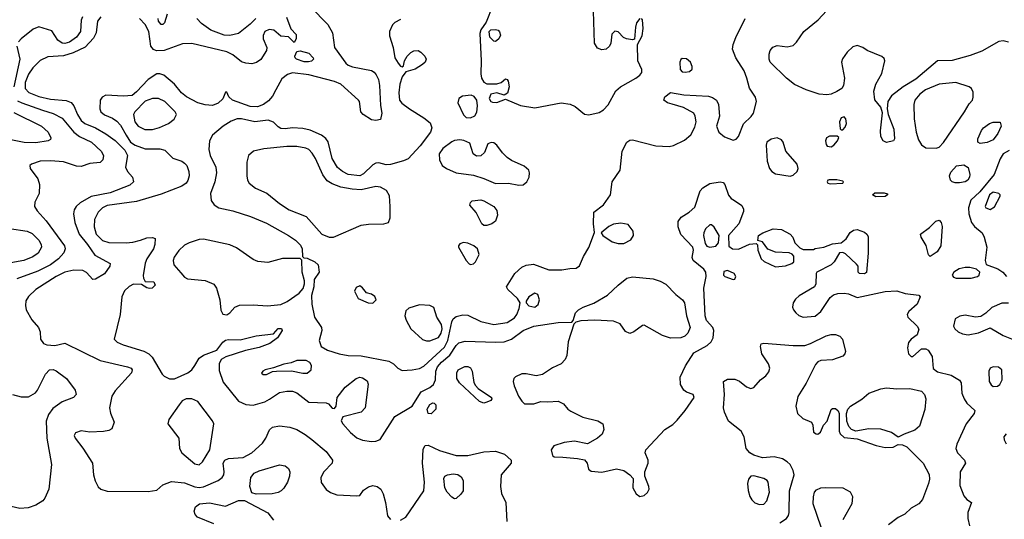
# Model space of a CAD drawing. Extents: x 1173029 to 1307123, y 522559 to 678521.
# Tile 55 of 256: x 1218905 to 1225652, y 533349 to 536776. Entities that reach past the tile are written whole.
import ezdxf

# ---------------------------------------------------------------- set-up
doc = ezdxf.new("R2010")
doc.units = 0

msp = doc.modelspace()

# ---------------------------------------------------------------- linework, layer by layer
at = {"layer": '0CON10XD'}
for points in [[(1220898.1, 536865), (1221017, 536743), (1221047.8, 536685), (1221062.5, 536585), (1221138.6, 536478.6), (1221154.6, 536464.6), (1221185, 536451.9), (1221315, 536426.7), (1221335, 536415.6), (1221348.5, 536398.5), (1221363.1, 536365), (1221370.8, 536325), (1221377, 536187), (1221385.5, 536134.5), (1221377.3, 536092.7), (1221345.5, 536084.5), (1221315, 536088.5), (1221257.5, 536125), (1221241.4, 536145), (1221234.2, 536214.2), (1221226, 536225), (1221105, 536334.3), (1221062.2, 536352.2), (1220885, 536398.1), (1220775, 536412.5), (1220739, 536401), (1220700.2, 536369.8), (1220660.9, 536295), (1220637.6, 536252.4), (1220609.7, 536220.3), (1220575.2, 536194.8), (1220535, 536178.9), (1220485, 536180.5), (1220363.4, 536223.4), (1220337.9, 536247.9), (1220325, 536280), (1220315, 536280), (1220297.2, 536232.8), (1220265, 536202.9), (1220225, 536188.5), (1220175, 536191.3), (1220125, 536205.4), (1220047.7, 536247.7), (1220013.6, 536275), (1219965, 536333.3), (1219892, 536395), (1219865.5, 536405.5), (1219845, 536404.3), (1219786, 536365), (1219705, 536280.3), (1219675, 536256.7), (1219615, 536251.5), (1219495, 536257.8), (1219469.2, 536245), (1219455.6, 536225), (1219453.1, 536165), (1219460, 536145), (1219485, 536124.6), (1219541.5, 536101.5), (1219571.3, 536081.3), (1219595, 536052.7), (1219635, 535983.2), (1219665, 535936.9), (1219695, 535914.8), (1219765, 535890.6), (1219865, 535890.9), (1219900.2, 535880.2), (1219955, 535825.7), (1220015.4, 535805.4), (1220035, 535792.9), (1220049.4, 535775), (1220064.4, 535735), (1220065.6, 535705), (1220057.2, 535672.8), (1220045, 535654.3), (1220015.4, 535634.6), (1219875, 535580), (1219705, 535530.3), (1219505, 535501.1), (1219471.5, 535485), (1219442.5, 535455), (1219416.7, 535405), (1219414.2, 535355), (1219429.4, 535305), (1219472.7, 535262.7), (1219515, 535248.4), (1219635, 535245.3), (1219680.4, 535249.6), (1219732.5, 535265), (1219775, 535279.4), (1219815, 535281.2), (1219832.5, 535275), (1219831.4, 535235), (1219822.5, 535205), (1219775.6, 535135), (1219765, 535106.7), (1219751.4, 535021.4), (1219752.5, 535002.5), (1219765, 534980), (1219825, 534977.5), (1219833.3, 534955), (1219812.5, 534935), (1219795, 534932), (1219776.4, 534936.4), (1219739.3, 534959.3), (1219685, 534961.9), (1219655, 534946.9), (1219623.9, 534916.1), (1219604.5, 534875), (1219593.3, 534755), (1219552, 534585), (1219572, 534565), (1219614, 534545), (1219755, 534503.4), (1219788.9, 534485), (1219812, 534462), (1219880.6, 534345), (1219895, 534330.6), (1219932, 534312), (1219965, 534311.8), (1220057, 534353), (1220085.2, 534374.8), (1220104.6, 534405), (1220135, 534455.7), (1220165, 534474.3), (1220255, 534508.8), (1220297.5, 534565), (1220315, 534578.5), (1220335, 534583.5), (1220415, 534579.4), (1220525, 534608.5), (1220645, 534622.5), (1220675, 534658.8), (1220697.7, 534657.7), (1220702.5, 534645), (1220672.5, 534595), (1220618.8, 534555), (1220545, 534526.9), (1220453.2, 534506.8), (1220316.8, 534463.2), (1220285.5, 534444.5), (1220270.5, 534415), (1220270.9, 534370.9), (1220299.9, 534289.9), (1220405, 534158.9), (1220455, 534137.3), (1220505, 534132.3), (1220585, 534155.3), (1220617.7, 534172.3), (1220685, 534218.4), (1220735, 534228.7), (1220775, 534228.4), (1220805, 534217.7), (1220885, 534153.5), (1221005, 534149.2), (1221020.8, 534140.8), (1221045, 534112.5), (1221061.7, 534108.3), (1221072.5, 534125), (1221081.2, 534185), (1221135, 534256), (1221210, 534315), (1221235, 534323.5), (1221255, 534319.5), (1221285, 534299.2), (1221292.7, 534277.3), (1221272.5, 534115), (1221245, 534084.6), (1221118.8, 534051.2), (1221108, 534025), (1221118, 534005), (1221171.4, 533945), (1221215, 533909.1), (1221255, 533891.8), (1221315, 533882.7), (1221345.5, 533884.5), (1221375, 533896), (1221475.8, 534054.2), (1221595, 534124.4), (1221655.8, 534224.2), (1221716.1, 534253.9), (1221740.6, 534275), (1221755.2, 534305), (1221757.6, 534365), (1221768.1, 534395), (1221795, 534426.1), (1221853.2, 534475), (1221895, 534540.6), (1221915, 534560.6), (1221958, 534572), (1222165, 534563.8), (1222225, 534567.1), (1222275, 534585.5), (1222355.8, 534645), (1222428, 534675), (1222595, 534698.5), (1222687.5, 534702.5), (1222697.5, 534712.5), (1222714.3, 534765.7), (1222733.3, 534785), (1222766.7, 534805), (1222839.1, 534830.9), (1222934, 534886), (1223005.2, 534954.8), (1223065, 535002.9), (1223105, 535012.1), (1223245, 534998.9), (1223295, 534982.7), (1223332.7, 534962.7), (1223401.8, 534891.8), (1223447.3, 534855), (1223460, 534835), (1223473.3, 534745), (1223499.1, 534665), (1223484.3, 534625.7), (1223463.8, 534606.2), (1223436.4, 534593.6), (1223365, 534591.6), (1223309.1, 534609.1), (1223185, 534680), (1223171.7, 534678.3), (1223114.4, 534635.6), (1223085, 534624.2), (1223057.4, 534637.4), (1223019.5, 534689.5), (1222975, 534708.1), (1222845.5, 534715.5), (1222749.2, 534710.8), (1222715, 534702.5), (1222702.5, 534687.5), (1222664.5, 534565.5), (1222655, 534472.5), (1222642.9, 534445), (1222615, 534415.7), (1222555, 534387.5), (1222486.7, 534343.3), (1222445, 534333.8), (1222375, 534348.2), (1222345, 534348.2), (1222303.1, 534326.9), (1222291.5, 534315), (1222285.4, 534295), (1222292.5, 534265), (1222324.1, 534194.1), (1222345, 534159.2), (1222365, 534142.5), (1222428.3, 534141.7), (1222475, 534158), (1222525, 534154.3), (1222595, 534158.8), (1222631.7, 534141.7), (1222662, 534105), (1222681.7, 534091.7), (1222765, 534050.8), (1222866.2, 534025), (1222902, 534005), (1222906.9, 533965), (1222896.9, 533933.1), (1222865, 533905.6), (1222795, 533866), (1222705.8, 533884.2), (1222635, 533876.2), (1222565, 533853.3), (1222546.2, 533825), (1222557, 533787), (1222568.3, 533778.3), (1222626.4, 533776.4)], [(1222145, 536868.6), (1222101.2, 536758.8), (1222065, 536707.5), (1222057.5, 536682.5), (1222067.1, 536495), (1222064.2, 536405), (1222070, 536375), (1222085, 536346.7), (1222105, 536336.7), (1222175, 536336.7), (1222203.6, 536346.4), (1222235, 536370), (1222246.4, 536366.4), (1222253.3, 536355), (1222260, 536315), (1222248.3, 536271.7), (1222225, 536257.5), (1222173.6, 536273.6), (1222133.9, 536266.1), (1222121.2, 536235), (1222133.8, 536215), (1222145, 536210.8), (1222175, 536208.1), (1222235, 536230), (1222337.6, 536187.6), (1222435, 536171.9), (1222615, 536205.7), (1222677.7, 536197.7), (1222711.7, 536181.7), (1222775, 536128.8), (1222805, 536124)], [(1219334.1, 536795), (1219326.8, 536773.2), (1219320.3, 536695), (1219295, 536657.3), (1219245, 536621), (1219215, 536612.8), (1219195, 536614.2), (1219165.4, 536635), (1219125, 536699.3), (1219035, 536728.2), (1218997.8, 536712.2), (1218915.4, 536644.6), (1218897.1, 536625)], [(1219459.7, 536795), (1219438.8, 536765), (1219429.7, 536685), (1219411.1, 536648.9), (1219352.5, 536587.5), (1219271.8, 536548.2), (1219205, 536527.5), (1219098.2, 536521.8), (1219045, 536496.1), (1218994, 536445), (1218965, 536403.3), (1218941.6, 536345), (1218941, 536305), (1218966.5, 536276.5), (1219035, 536248.9), (1219115, 536230.7), (1219222.1, 536222.1), (1219257.3, 536207.3), (1219275.8, 536185.8), (1219299.7, 536125), (1219325, 536083.8), (1219351.9, 536065), (1219425, 536034.2), (1219494.1, 535994.1), (1219557.9, 535947.9), (1219625, 535881.2), (1219642.5, 535845), (1219629.5, 535765), (1219644.4, 535735), (1219677.8, 535695), (1219684.4, 535665), (1219658.3, 535641.7), (1219525, 535589.5), (1219395, 535564.6), (1219320.1, 535519.9), (1219291.9, 535495), (1219277.4, 535472.6), (1219274.4, 535445), (1219281.5, 535385), (1219311.5, 535305), (1219369.7, 535235), (1219420.4, 535160.4), (1219523.8, 535105), (1219522, 535085), (1219485, 535033.8), (1219425, 534997.5), (1219405, 534994.3), (1219363.3, 535043.3), (1219336.5, 535056.5), (1219275, 535058.1), (1219215, 535044.7), (1219154.5, 535015), (1219015, 534926.5), (1218965, 534878.1), (1218947.7, 534847.7), (1218943.5, 534815), (1218950, 534785), (1218987.4, 534717.4), (1219034.2, 534664.2), (1219043.8, 534635), (1219046.7, 534585), (1219067.5, 534555), (1219090, 534545), (1219145, 534541.4), (1219215, 534557.5), (1219455, 534437.9), (1219644.5, 534394.5), (1219668, 534385), (1219675.7, 534375), (1219670, 534355), (1219558.3, 534231.7), (1219535.6, 534195), (1219520.6, 534115), (1219527.6, 534077.6), (1219552.5, 534015), (1219535, 533970), (1219515, 533958), (1219478.3, 533951.7), (1219385, 533948.1), (1219325, 533956.7), (1219287.7, 533942.3), (1219278.8, 533925), (1219284, 533905), (1219337.5, 533837.5), (1219404.2, 533735), (1219411.2, 533655), (1219422.7, 533612.7), (1219442.7, 533572.7), (1219460, 533555), (1219505, 533542.9), (1219785, 533540), (1219845, 533550), (1219885, 533586.7), (1219945, 533608.1), (1220035, 533599.6), (1220105, 533571.4), (1220135, 533566.8), (1220165, 533572.6), (1220264.8, 533615.2), (1220292.2, 533635), (1220303.5, 533655), (1220306.4, 533675), (1220298.2, 533735), (1220310.5, 533755), (1220335, 533766.1), (1220435, 533774), (1220495, 533805.5), (1220569.1, 533870.9), (1220591.1, 533905), (1220616.7, 533963.3), (1220638.1, 533981.9), (1220685, 533989.6), (1220755, 533980.6), (1220804.8, 533964.8), (1220860.6, 533930.6), (1220907.8, 533897.8), (1221004.2, 533815), (1221048, 533755), (1221046, 533735), (1220989.4, 533675), (1220968.6, 533635), (1220970.9, 533600.9), (1221004.6, 533554.6), (1221035, 533533.3), (1221078.3, 533518.3), (1221215, 533510), (1221235, 533513.3), (1221260.8, 533549.2), (1221295, 533572.5), (1221325, 533580.9), (1221355, 533575.3), (1221379.1, 533555), (1221395.5, 533525), (1221411.9, 533465), (1221425, 533373.8), (1221445, 533348.6)], [(1220572.7, 536645), (1220598, 536585), (1220596, 536565), (1220557, 536503), (1220526.8, 536483.2), (1220495.7, 536474.3), (1220455, 536476.9), (1220425, 536487.5), (1220364.4, 536535), (1220325, 536554.7), (1220085, 536611.9), (1220019.9, 536610.1), (1219894, 536565), (1219841.9, 536561.9), (1219821.1, 536571.1), (1219804, 536594), (1219788.9, 536695), (1219765, 536742.5), (1219726, 536785)], [(1219916.2, 536813.8), (1219896.7, 536755), (1219885, 536744.2), (1219875, 536744.2), (1219855.6, 536765), (1219854.6, 536785)], [(1220521.8, 536785), (1220485, 536745.3), (1220405, 536681.5), (1220345, 536668.8), (1220305, 536670.6), (1220213.7, 536703.7), (1220150.5, 536750.5), (1220117.8, 536785)], [(1220733.5, 536793.5), (1220763, 536713), (1220800, 536675), (1220800, 536645), (1220785, 536620), (1220747.5, 536657.5), (1220695, 536662.5), (1220646.7, 536705), (1220615, 536710), (1220585, 536694.3), (1220572.7, 536667.3), (1220572.7, 536645)], [(1221595, 534373.9), (1221645, 534384.5), (1221675, 534400.8), (1221815, 534530.4), (1221837.9, 534575), (1221865.2, 534704.8), (1221875, 534725.4), (1221895, 534741.1), (1221941.1, 534751.1), (1221975, 534750), (1222065.8, 534705.8), (1222155, 534684.7), (1222245, 534698.6), (1222295, 534731.8), (1222311.8, 534755), (1222328.1, 534795), (1222334.2, 534835), (1222317.1, 534865), (1222250, 534925), (1222240, 534945), (1222298.5, 535035), (1222345, 535078.5), (1222375, 535091.9), (1222425, 535098.8), (1222531.2, 535061.2), (1222620.9, 535060.9), (1222675, 535068.5), (1222718, 535072), (1222742.1, 535087.9), (1222767.6, 535152.4), (1222805, 535213.8), (1222843, 535317), (1222837.5, 535375), (1222840, 535455), (1222905, 535506), (1222953.5, 535575), (1222965.6, 535665), (1223019.5, 535745), (1223033.5, 535875), (1223064.3, 535935), (1223085, 535949.4), (1223105, 535951.1), (1223265, 535911.5), (1223355, 535907.5), (1223385.9, 535914.1), (1223460.3, 535949.7), (1223503.2, 535986.8), (1223530.3, 536039.7), (1223540, 536075), (1223534.1, 536114.1), (1223524.1, 536134.1), (1223453.6, 536173.6), (1223376.7, 536196.7), (1223345, 536206.5), (1223319.2, 536225), (1223325, 536246), (1223365, 536275.8), (1223455, 536260.6), (1223625, 536251.5), (1223653.5, 536243.5), (1223679.4, 536225), (1223692.9, 536195), (1223700, 536115), (1223680, 536045), (1223696, 536005), (1223735, 535972), (1223795, 535950), (1223813.6, 535956.4), (1223831.2, 535975), (1223865, 536062.5), (1223918.4, 536111.6), (1223934.6, 536135), (1223954.4, 536215), (1223948, 536245), (1223905, 536306.7), (1223888.9, 536375), (1223869.6, 536425), (1223813.3, 536515), (1223790.6, 536575), (1223794.4, 536605), (1223811.9, 536655), (1223877.1, 536785)], [(1222805, 536124), (1222875, 536140), (1222905, 536157.1), (1222937.6, 536192.4), (1222991.1, 536288.9), (1223022, 536315), (1223126, 536375), (1223154, 536395), (1223168, 536415), (1223169.2, 536435), (1223141.9, 536495), (1223137.5, 536605), (1223170, 536665), (1223178, 536715), (1223173.3, 536775), (1223165, 536783.3)], [(1223155, 536783.3), (1223131.2, 536755), (1223123.8, 536725), (1223118.3, 536641.7), (1223105, 536637.5), (1223064.1, 536644.1), (1223042.5, 536655), (1223005, 536692.5), (1222983, 536697), (1222963, 536677), (1222956.7, 536615), (1222946.2, 536595), (1222923.3, 536575), (1222895, 536569.2), (1222865, 536581.2), (1222843.3, 536615), (1222836.2, 536835)], [(1225681.5, 536621.5), (1225645, 536632.1), (1225615, 536626.4), (1225498.8, 536561.2), (1225418.5, 536531.5), (1225295, 536497.1), (1225195, 536492.9), (1225045, 536368.4), (1224958.1, 536315), (1224879.2, 536255), (1224854.2, 536215), (1224850, 536165), (1224857.5, 536125), (1224895.8, 536025), (1224900.7, 535959.3), (1224893.6, 535946.4), (1224845, 535934.3), (1224822, 535945), (1224805.7, 535975.7), (1224803.3, 536015), (1224817.7, 536137.7), (1224807.1, 536177.1), (1224765, 536227.5), (1224757.5, 536285), (1224771.4, 536335), (1224813.7, 536406.3), (1224834.3, 536495), (1224829.1, 536509.1), (1224813.6, 536523.6), (1224712.5, 536565), (1224682, 536585), (1224645, 536598.8), (1224615, 536588.9), (1224575, 536554.3), (1224542.4, 536507.6), (1224536.9, 536485), (1224557.5, 536375), (1224550.8, 536325), (1224538, 536305), (1224505, 536283.3), (1224465, 536265.6), (1224435, 536260.6), (1224384.5, 536264.5), (1224295, 536294.4), (1224215, 536330.6), (1224159.5, 536375), (1224048.5, 536485), (1224040.8, 536505), (1224041.4, 536538.6), (1224047.8, 536565), (1224065, 536588.1), (1224095, 536599.5), (1224165, 536591.1), (1224205, 536600), (1224227.6, 536622.4), (1224278.6, 536695), (1224377.1, 536775), (1224433.2, 536836.8)], [(1221515, 536777.1), (1221475, 536756), (1221459.4, 536740.6), (1221438.1, 536695), (1221440, 536665), (1221464.6, 536585), (1221475.7, 536515), (1221497.8, 536477.8), (1221515, 536456.7), (1221525, 536453.3), (1221535, 536460), (1221541.9, 536495), (1221559.5, 536525), (1221585, 536551.9), (1221605, 536563.1), (1221634.4, 536564.4), (1221654.5, 536554.5), (1221681.9, 536525), (1221691.1, 536505), (1221684.4, 536485), (1221665, 536468.5), (1221615, 536437.5), (1221551.7, 536418.3), (1221525.8, 536385), (1221509.5, 536335), (1221503.8, 536275), (1221507.3, 536225), (1221523.3, 536203.3)], [(1222165, 536627.5), (1222155, 536630), (1222126.4, 536656.4), (1222122.5, 536695), (1222133.9, 536706.1), (1222165, 536708.8), (1222183.6, 536703.6), (1222193.6, 536693.6), (1222199.3, 536670.7), (1222187.5, 536645), (1222175, 536633.3), (1222165, 536627.5)], [(1218885.6, 536595), (1218905.9, 536505), (1218864.8, 536315)], [(1220884, 536486), (1220855, 536487.6), (1220802, 536505), (1220792, 536515), (1220791.2, 536525), (1220803, 536557), (1220827.5, 536562.5), (1220885, 536545.7), (1220915.7, 536515), (1220918.6, 536505), (1220905, 536492.3), (1220884, 536486)], [(1223465, 536415.8), (1223495, 536420.8), (1223513.6, 536436.4), (1223513.3, 536455), (1223501.2, 536485), (1223475, 536506.9), (1223445, 536509.4), (1223435, 536502), (1223428.1, 536485), (1223430, 536435), (1223445, 536419.2), (1223465, 536415.8)], [(1225185, 535893.9), (1225205, 535901.8), (1225235.5, 535934.5), (1225380, 536145), (1225410.6, 536199.4), (1225433.3, 536225), (1225440, 536245), (1225439.3, 536279.3), (1225427.5, 536305), (1225412.5, 536315), (1225320, 536345), (1225205, 536334.6), (1225111.1, 536295), (1225073.1, 536265), (1225039.2, 536225), (1225031.5, 536195), (1225034.6, 536095.4), (1225048.4, 536005), (1225063.2, 535953.2), (1225085, 535917.8), (1225115, 535897.3), (1225185, 535893.9)], [(1221995, 536104), (1222022.7, 536117.3), (1222037.3, 536142.7), (1222042.5, 536185), (1222038, 536225), (1222019.1, 536249.1), (1221997.9, 536257.9), (1221938.5, 536251.5), (1221914, 536235), (1221908, 536205), (1221945, 536124), (1221965, 536106), (1221995, 536104)], [(1218890.6, 536220.6), (1218918.5, 536205), (1219061.9, 536155), (1219135, 536132.5), (1219195, 536101.5), (1219275, 536005.3), (1219315, 535974.7), (1219397.8, 535935), (1219462.2, 535875), (1219479.4, 535845), (1219474, 535815), (1219455, 535797.5), (1219385, 535790), (1219325, 535770), (1219295, 535772.2), (1219205, 535801.2), (1219115, 535807.5), (1219045, 535805.6), (1218985, 535786), (1218973.3, 535775), (1218976.2, 535755), (1219030, 535685), (1219040, 535645), (1219038.1, 535585), (1219008.6, 535525), (1219005.7, 535495), (1219024.3, 535465), (1219086.9, 535396.9), (1219210.9, 535225), (1219215.5, 535205), (1219206, 535176), (1219170.5, 535135), (1219115.5, 535095), (1219028.9, 535051.1), (1218885, 534997.7)], [(1219762.9, 536022.9), (1219815, 536023.9), (1219862.9, 536037.1), (1219924.3, 536065), (1219963.1, 536095), (1219979.4, 536125), (1219970.6, 536145), (1219898.2, 536215), (1219856.1, 536236.1), (1219815, 536236.3), (1219765, 536217.2), (1219693.2, 536145), (1219684, 536125), (1219693.8, 536075), (1219715.7, 536045), (1219762.9, 536022.9)], [(1221523.3, 536203.3), (1221575, 536163.8), (1221675, 536102.9), (1221717.8, 536067.8), (1221730, 536035), (1221719.6, 536005), (1221649.9, 535910.1), (1221567.4, 535822.6), (1221535, 535807.3), (1221445, 535782.5), (1221415, 535781.5), (1221365, 535794.2), (1221345, 535792.9), (1221325, 535781.4), (1221261.7, 535718.3), (1221235, 535704.7), (1221155, 535715.3), (1221117.5, 535735), (1221082.8, 535762.8), (1221046.5, 535825), (1221018.3, 535938.3), (1221001.9, 535961.9), (1220973.2, 535983.2), (1220895, 536018.5), (1220845, 536030), (1220775, 536034.5), (1220725, 536027.3), (1220695, 536029.6), (1220675, 536040.5), (1220643.2, 536073.2), (1220606.7, 536086.7), (1220515, 536076.2), (1220425, 536095.9), (1220394.2, 536095.8), (1220355, 536081.2), (1220298, 536045), (1220225, 535983.8), (1220204.5, 535945.5), (1220201.1, 535885), (1220210, 535845), (1220248.6, 535765), (1220253.3, 535725), (1220241.8, 535665), (1220212.1, 535585), (1220216.5, 535536.5), (1220236.4, 535506.4), (1220268.8, 535485), (1220365, 535465.4), (1220486.9, 535426.9), (1220595, 535380), (1220746, 535295), (1220795, 535262.9), (1220829.1, 535229.1), (1220840.8, 535205), (1220842.5, 535152.5), (1220852.5, 535142.5), (1220875, 535140), (1220927.5, 535115), (1220950, 535095), (1220956.2, 535045), (1220922.5, 534995), (1220920, 534945), (1220905.5, 534884.5), (1220906.8, 534825), (1220924.6, 534735), (1220973.5, 534665), (1220975.4, 534644.6), (1220957.8, 534575), (1220970, 534535), (1221015, 534508.6), (1221094.5, 534484.5), (1221155, 534472.7), (1221245, 534469.6), (1221435, 534434.4), (1221466.2, 534416.2), (1221495.8, 534385), (1221525, 534370.8), (1221595, 534373.9)], [(1218865, 536140.6), (1219055, 536046.2), (1219100.8, 536005), (1219118, 535965), (1219116.2, 535955), (1219100, 535945), (1219015, 535931.2), (1218935, 535934.7), (1218845, 535952.2)], [(1224545, 536020), (1224560.7, 536039.3), (1224570, 536065), (1224567.3, 536097.3), (1224555, 536110), (1224535, 536102.5), (1224523.8, 536075), (1224528.3, 536028.3), (1224535, 536020), (1224545, 536020)], [(1225486.1, 535926.1), (1225470, 535935), (1225471.2, 535958.8), (1225495, 536016), (1225508.6, 536035), (1225550, 536065), (1225575, 536072.5), (1225625, 536072.5), (1225630, 536045), (1225608.1, 535995), (1225575, 535951.1), (1225535, 535933.5), (1225486.1, 535926.1)], [(1224465, 535903.8), (1224483.3, 535915), (1224510, 535945), (1224517.5, 535967.5), (1224507.5, 535977.5), (1224455, 535976.2), (1224433.3, 535965), (1224426.2, 535945), (1224430.5, 535920.5), (1224439.3, 535909.3), (1224465, 535903.8)], [(1221055, 535284.6), (1221245, 535366.7), (1221295, 535374.7), (1221400, 535375), (1221431.2, 535385), (1221443.6, 535416.4), (1221443.8, 535495), (1221438.1, 535568.1), (1221417.8, 535605), (1221377.5, 535627.5), (1221345, 535632.2), (1221245, 535608.4), (1221182.8, 535612.8), (1221105, 535628.3), (1221045, 535649.7), (1221011.6, 535671.6), (1220982, 535712), (1220932.3, 535825), (1220910.1, 535860.1), (1220885.6, 535885), (1220865, 535894.6), (1220805, 535906.2), (1220735, 535906.8), (1220578.8, 535891.2), (1220506.2, 535873.8), (1220472.1, 535845), (1220460.3, 535799.7), (1220460.3, 535705), (1220466, 535676), (1220477.8, 535655), (1220521.5, 535621.5), (1220597.3, 535587.3), (1220685, 535516.4), (1220751.5, 535471.5), (1220867.4, 535427.4), (1220975.3, 535305.3), (1221025, 535284.6), (1221055, 535284.6)], [(1222325, 535642.2), (1222355, 535644.2), (1222381.2, 535665), (1222396, 535695), (1222398.8, 535725), (1222393.6, 535743.6), (1222362.3, 535772.3), (1222275, 535810.6), (1222245, 535830.6), (1222212.6, 535862.6), (1222175, 535916), (1222155, 535932), (1222135, 535933.8), (1222113.3, 535925), (1222090, 535865), (1222065, 535842), (1222035, 535841.2), (1222012.5, 535855), (1221989.3, 535929.3), (1221947.5, 535947.5), (1221921.2, 535951.2), (1221885, 535947.8), (1221865, 535938.5), (1221805, 535892.5), (1221779.6, 535855), (1221781.5, 535815), (1221800, 535775), (1221830, 535755), (1221895, 535726.7), (1222015, 535709.4), (1222085, 535687.5), (1222165, 535652), (1222255.5, 535655.5), (1222325, 535642.2)], [(1224185, 535704), (1224205, 535710), (1224232.5, 535735), (1224240, 535755), (1224232.5, 535785), (1224156, 535875), (1224137.8, 535935), (1224125, 535952.9), (1224095, 535965.5), (1224055, 535956.7), (1224026, 535935), (1224020, 535915), (1224028.1, 535805), (1224043.5, 535755), (1224058.9, 535735), (1224085, 535718.2), (1224185, 535704)], [(1225685, 535880), (1225645, 535856.5), (1225625, 535822), (1225582.5, 535715), (1225485, 535595.8), (1225422.1, 535537.9), (1225406.4, 535485), (1225408.9, 535445), (1225426.7, 535385), (1225448.1, 535358.1), (1225499.5, 535315), (1225513.8, 535285), (1225531.9, 535215), (1225520.6, 535125), (1225527, 535097), (1225607.4, 535067.4), (1225641.4, 535045), (1225666.9, 535015)], [(1225345, 535656.7), (1225315, 535658.1), (1225295, 535663.1), (1225282.5, 535675), (1225277.1, 535705), (1225285, 535730), (1225325, 535773.3), (1225375, 535780), (1225405, 535762.5), (1225415.8, 535715), (1225414, 535695), (1225402, 535675), (1225385, 535664.4), (1225345, 535656.7)], [(1222626.4, 533776.4), (1222727, 533767), (1222775, 533756.2), (1222793.3, 533735), (1222803, 533693), (1222820.7, 533680.7), (1222895, 533672.2), (1222995, 533696.5), (1223045, 533684.3), (1223086.7, 533655), (1223108.3, 533628.3), (1223106.2, 533565), (1223128.8, 533525), (1223155, 533506.2), (1223185, 533512), (1223207.9, 533532.1), (1223218, 533555), (1223216, 533575), (1223188.6, 533645), (1223188.6, 533675), (1223212, 533735), (1223211.2, 533755), (1223190.8, 533805), (1223195.8, 533825), (1223325, 533964.5), (1223379.7, 534000.3), (1223409.7, 534030.3), (1223465.5, 534095), (1223525.8, 534185), (1223520, 534205), (1223475, 534221.4), (1223455, 534235.6), (1223432.9, 534275), (1223431.6, 534325), (1223468.6, 534401.4), (1223525, 534491.1), (1223615, 534541.8), (1223643.5, 534566.5), (1223656.4, 534595), (1223662.2, 534645), (1223655.7, 534665), (1223612, 534712), (1223601.6, 534745), (1223592.1, 534935), (1223608.9, 535015), (1223605.8, 535045), (1223592, 535065), (1223520.8, 535125), (1223512.9, 535145), (1223522, 535195), (1223518.8, 535215), (1223435, 535302), (1223416.9, 535355), (1223417.3, 535392.7), (1223438.3, 535421.7), (1223493.4, 535456.6), (1223530.3, 535489.7), (1223567.9, 535602.1), (1223586.6, 535623.4), (1223635, 535652.5), (1223705, 535664.2), (1223725, 535658.6), (1223737.1, 535645), (1223762.4, 535572.4), (1223780.5, 535550.5), (1223803.3, 535536.7), (1223852.4, 535502.4), (1223865.6, 535475.6), (1223865, 535460), (1223834, 535375), (1223763.3, 535295), (1223763.9, 535223.9), (1223790, 535205), (1223831.7, 535201.7), (1223905, 535236.2), (1223951.7, 535241.7), (1223961.7, 535231.7), (1223963.3, 535195), (1223986.7, 535135), (1224007.3, 535117.3), (1224085, 535082.2), (1224153, 535087), (1224196.1, 535103.9), (1224210, 535115), (1224210, 535155), (1224198.3, 535168.3), (1224177, 535177), (1224085, 535181.2), (1224032.7, 535202.7), (1223995, 535252.5), (1223962.5, 535262.5), (1223967.5, 535295), (1223996.7, 535315), (1224068.3, 535341.7), (1224125, 535336), (1224185.7, 535305), (1224202, 535285), (1224216.7, 535245), (1224251.7, 535211.7), (1224275, 535200), (1224345, 535200), (1224355, 535207.5), (1224415, 535216.7), (1224475, 535238.8), (1224535, 535246.2), (1224567.9, 535272.1), (1224595, 535316.2), (1224618.3, 535331.7), (1224645, 535337.1), (1224695, 535319.2), (1224711.2, 535305), (1224718.8, 535288.8), (1224719.2, 535175), (1224708.3, 535041.7), (1224695, 535032.5), (1224660, 535035), (1224650, 535045), (1224650, 535085), (1224639.3, 535099.3), (1224565, 535171.2), (1224545, 535180), (1224523.9, 535176.1), (1224486.2, 535115), (1224466.7, 535095), (1224367.5, 535045), (1224362.5, 535035), (1224360, 534965), (1224352.5, 534945), (1224246.8, 534883.2), (1224220.9, 534859.1), (1224205.9, 534834.1), (1224201.2, 534805), (1224206.7, 534785), (1224223.8, 534765), (1224245, 534747.5), (1224275, 534736.7), (1224355, 534743.6), (1224394.3, 534775.7), (1224459.1, 534870.9), (1224481.7, 534888.3), (1224511.7, 534898.3), (1224555, 534900.9), (1224585, 534895.5), (1224645, 534870), (1224835, 534912.9), (1224915, 534916), (1224972.5, 534897.5), (1225066.4, 534886.4), (1225076.7, 534875), (1225055, 534826), (1224998.8, 534775), (1224986.2, 534755), (1224991.2, 534735), (1225055.6, 534675), (1225066.9, 534653.1), (1225055.6, 534614.4), (1225013.3, 534585), (1224995, 534562.5), (1224988, 534525), (1224996.2, 534485), (1225015, 534466.7), (1225025, 534466.7), (1225085, 534518.8), (1225115, 534518.8), (1225130.3, 534510.3), (1225156.8, 534466.8), (1225164.6, 534384.6), (1225195, 534360.5), (1225287.4, 534337.4), (1225344.2, 534304.2), (1225355.7, 534285.7), (1225360.8, 534215), (1225377.1, 534175), (1225396.3, 534146.3), (1225450, 534095), (1225445.7, 534074.3), (1225392, 534005), (1225328, 533865), (1225320, 533835), (1225331.2, 533805), (1225379.2, 533755), (1225387.5, 533735), (1225350.8, 533675), (1225348, 533582), (1225375, 533510), (1225395, 533486.2), (1225427.5, 533465), (1225402, 533395), (1225402.5, 533355), (1225412.9, 533305)], [(1224460.5, 535650.5), (1224545, 535653.8), (1224550, 535665), (1224545, 535668.8), (1224505, 535678), (1224452.3, 535677.7), (1224442.5, 535675), (1224437.5, 535665), (1224442.5, 535655), (1224460.5, 535650.5)], [(1224771.7, 535561.7), (1224750, 535575), (1224765, 535588), (1224829.5, 535589.5), (1224851.7, 535581.7), (1224852.5, 535575), (1224835, 535563.8), (1224771.7, 535561.7)], [(1225555, 535473.8), (1225585, 535493.1), (1225624.4, 535565), (1225624.3, 535575), (1225614.2, 535585), (1225575, 535592.9), (1225551.1, 535575), (1225520, 535495), (1225524.6, 535484.6), (1225555, 535473.8)], [(1222105, 535364.4), (1222085, 535365.6), (1222071.9, 535375), (1222033.8, 535453.8), (1221990, 535505), (1221995, 535522.5), (1222005.9, 535534.1), (1222065, 535540), (1222085, 535534), (1222154.3, 535494.3), (1222175, 535466.7), (1222180, 535435), (1222166, 535395), (1222140, 535375), (1222105, 535364.4)], [(1223005, 535241.5), (1223045, 535242.2), (1223093, 535267), (1223112, 535295), (1223108, 535325), (1223075, 535372), (1223025, 535380), (1222975, 535374.5), (1222942.4, 535357.6), (1222890, 535315), (1222901.2, 535295), (1222965, 535253.2), (1223005, 535241.5)], [(1223635, 535216.7), (1223675, 535223.3), (1223693.9, 535246.1), (1223698, 535295), (1223665, 535353.8), (1223645, 535368), (1223635, 535368), (1223605, 535341.2), (1223592.9, 535315), (1223590, 535295), (1223602, 535242), (1223613.6, 535223.6), (1223635, 535216.7)], [(1225145, 535152.5), (1225133, 535163), (1225117.7, 535227.7), (1225082, 535285), (1225078, 535305), (1225140.3, 535349.7), (1225184, 535395), (1225205, 535402), (1225220, 535385), (1225226.8, 535356.8), (1225218, 535225), (1225192.5, 535185), (1225145, 535152.5)], [(1218835, 535344), (1218955, 535326.1), (1218990.1, 535310.1), (1219035, 535262.9), (1219050.8, 535235), (1219054.6, 535215), (1219031.1, 535175), (1218995, 535149.6), (1218933.8, 535125), (1218845, 535108.9)], [(1220325, 534752.9), (1220345, 534766), (1220380, 534805), (1220411.7, 534818.3), (1220505, 534821.1), (1220604, 534814), (1220695, 534822.4), (1220736.6, 534843.4), (1220819.8, 534900.2), (1220848.3, 534931.7), (1220856, 534965), (1220856.2, 534985), (1220840, 535045), (1220837.5, 535127.5), (1220827.5, 535137.5), (1220705, 535137.1), (1220605, 535110.8), (1220537.6, 535117.6), (1220505, 535131.2), (1220391.2, 535211.2), (1220345, 535232.4), (1220165, 535270.4), (1220135, 535269.2), (1220065, 535246.2), (1220035, 535229.6), (1219995, 535192.5), (1219962.2, 535147.8), (1219955.4, 535125), (1219961.2, 535095), (1220008.9, 535038.9), (1220035, 535010), (1220055, 534998.9), (1220175, 534986.5), (1220235, 534962.7), (1220254, 534935), (1220277.3, 534855), (1220282.7, 534782.7), (1220297.5, 534757.5), (1220325, 534752.9)], [(1221995, 535098), (1222015, 535102), (1222028, 535115), (1222053.8, 535165), (1222042.5, 535205), (1222018, 535225), (1221975, 535243.5), (1221945, 535246.9), (1221921.2, 535238.8), (1221911.2, 535225), (1221912.5, 535215), (1221965, 535123.8), (1221985, 535102), (1221995, 535098)], [(1223795, 534993.3), (1223805, 534997.5), (1223813.3, 535015), (1223800, 535035), (1223755, 535056.7), (1223730, 535050), (1223727.5, 535025), (1223737.5, 535015), (1223795, 534993.3)], [(1225322.8, 535002.8), (1225425, 535003.8), (1225468.8, 535015), (1225480, 535025), (1225483.8, 535045), (1225462.5, 535065), (1225415.7, 535075.7), (1225385, 535075.8), (1225343.5, 535066.5), (1225306.2, 535045), (1225296, 535025), (1225305, 535010), (1225322.8, 535002.8)], [(1221325, 534832.9), (1221347.5, 534855), (1221338.7, 534878.7), (1221315, 534894), (1221281.7, 534901.7), (1221255, 534936.7), (1221235, 534951.2), (1221210.5, 534939.5), (1221200, 534915), (1221225, 534863.8), (1221292.5, 534835), (1221325, 534832.9)], [(1222435, 534803.6), (1222457.2, 534822.8), (1222467.1, 534855), (1222455, 534890.8), (1222435, 534901.4), (1222394.3, 534875), (1222375.8, 534845), (1222376, 534835), (1222394.6, 534814.6), (1222435, 534803.6)], [(1225680.9, 534830.9), (1225635, 534831.4), (1225566.8, 534803.2), (1225526.8, 534763.2), (1225490.5, 534739.5), (1225455, 534735.8), (1225385, 534748.9), (1225346.6, 534743.4), (1225315.7, 534724.3), (1225304.4, 534675), (1225312.2, 534655), (1225335.7, 534635), (1225365, 534621.5), (1225404.6, 534615.4), (1225475, 534628.9), (1225555, 534662.5), (1225645, 534610.5), (1225713.6, 534583.6)], [(1221692.9, 534572.9), (1221715, 534574.5), (1221775, 534596.9), (1221793.1, 534626.9), (1221800.2, 534655), (1221795.2, 534685.2), (1221764.2, 534735.8), (1221742.1, 534802.1), (1221715, 534816.9), (1221645, 534819.5), (1221571.4, 534798.6), (1221550.4, 534779.6), (1221543.3, 534745), (1221552.5, 534715), (1221585.3, 534655.3), (1221665, 534583.3), (1221692.9, 534572.9)], [(1224115, 533324.4), (1224158.6, 533355), (1224173.3, 533375), (1224178.5, 533395), (1224179.6, 533545), (1224212.7, 533655), (1224206.4, 533685), (1224184.7, 533724.7), (1224164.7, 533744.7), (1224133.1, 533763.1), (1224075, 533778.5), (1223995, 533771.1), (1223935, 533790), (1223907.5, 533805), (1223884, 533835), (1223870.3, 533915), (1223849.6, 533955), (1223762.6, 534022.6), (1223734.5, 534084.5), (1223728.9, 534115), (1223734.4, 534205), (1223728.8, 534295), (1223755, 534311.2), (1223805, 534310), (1223837.4, 534297.4), (1223885, 534258), (1223915, 534246.2), (1223935, 534253.3), (1223982.5, 534305), (1224017.6, 534332.4), (1224039.2, 534360.8), (1224045.3, 534385), (1224035.2, 534415.2), (1223990.6, 534485), (1223982, 534535), (1223986.7, 534553.3), (1224005, 534558), (1224205, 534541.8), (1224285, 534542.2), (1224324.5, 534555.5), (1224431.9, 534608.1), (1224465, 534616.5), (1224496.4, 534616.4), (1224524.5, 534604.5), (1224542.9, 534585), (1224565, 534500), (1224560, 534485), (1224545, 534469.4), (1224475, 534443.4), (1224395, 534437.8), (1224375, 534430), (1224358.3, 534411.7), (1224295, 534282.5), (1224237.2, 534192.8), (1224222.9, 534125), (1224236.1, 534076.1), (1224270.9, 534040.8), (1224332, 534015), (1224341.2, 533995), (1224345, 533947.5), (1224362.5, 533935), (1224375, 533934), (1224393.6, 533946.4), (1224412.5, 533995), (1224438.3, 534021.7), (1224465, 534102.5), (1224475, 534110), (1224495, 534108.8), (1224513.6, 534093.6), (1224520, 534075), (1224520, 533955), (1224527.5, 533935), (1224555, 533910), (1224645, 533902), (1224775, 533855.7), (1224835, 533842.5), (1224890, 533845), (1224925, 533862.5), (1224955, 533860), (1224985, 533846.2), (1225095.6, 533735), (1225137.8, 533657.8), (1225139.5, 533625), (1225133.3, 533595), (1225092, 533485), (1225066.7, 533455), (1225013.3, 533425), (1224970, 533385), (1224925, 533362), (1224857.6, 533312.4)], [(1220572.5, 534342.5), (1220595, 534343.3), (1220637.7, 534362.3), (1220664, 534366), (1220768.3, 534368.3), (1220845, 534351.8), (1220875, 534352.5), (1220903.1, 534375), (1220904.4, 534404.4), (1220893.8, 534425), (1220868.3, 534438.3), (1220805, 534438), (1220765, 534422), (1220713.9, 534413.9), (1220645, 534387.5), (1220587.5, 534375), (1220570, 534365), (1220562.5, 534352.5), (1220572.5, 534342.5)], [(1218855, 534206.4), (1218915, 534190), (1218965, 534188.5), (1219012.6, 534217.4), (1219027.1, 534235), (1219081.1, 534345), (1219108.8, 534375), (1219135, 534377.1), (1219155, 534368.5), (1219225.7, 534315), (1219285.8, 534235), (1219292, 534205), (1219274.4, 534185.6), (1219195, 534155.4), (1219130.6, 534109.4), (1219101.4, 534068.6), (1219087, 534023), (1219091.7, 533905), (1219121.9, 533725), (1219104.2, 533555), (1219078, 533495), (1219063.3, 533475), (1219014.5, 533445.5), (1218961.7, 533428.3), (1218905, 533424.5), (1218846.8, 533436.8)], [(1222085, 534146), (1222055, 534158), (1221918, 534285), (1221900.8, 534315), (1221900, 534355), (1221908.8, 534375), (1221955, 534396.5), (1221976.6, 534396.6), (1221995, 534388), (1222005.6, 534365), (1222017.1, 534287.1), (1222027.5, 534267.5), (1222047.5, 534247.5), (1222138.8, 534185), (1222140, 534175), (1222132.5, 534165), (1222105, 534152), (1222085, 534146)], [(1225575, 534261.2), (1225605, 534263.3), (1225621.2, 534275), (1225638, 534305), (1225636, 534375), (1225613.2, 534393.2), (1225575, 534395.5), (1225555, 534385.6), (1225545.6, 534365), (1225548.9, 534295), (1225561.7, 534271.7), (1225575, 534261.2)], [(1224925, 533912.5), (1224878.8, 533945), (1224805, 533968.5), (1224725, 533970), (1224635, 533954), (1224605.8, 533965.8), (1224585.8, 533985.8), (1224572.3, 534022.3), (1224570, 534075), (1224579.2, 534105), (1224598, 534125), (1224675, 534174.2), (1224725, 534215.6), (1224805, 534245.4), (1224845, 534250.8), (1224915, 534244.1), (1225005, 534247.6), (1225085, 534227.9), (1225106.4, 534205), (1225115.4, 534174.6), (1225106.6, 534103.4), (1225071.4, 533988.6), (1225039.8, 533960.2), (1224965, 533934), (1224925, 533912.5)], [(1220135, 533722.9), (1220157.1, 533742.9), (1220207.5, 533825), (1220234.4, 534005), (1220225.6, 534025), (1220125, 534157.1), (1220085, 534175.6), (1220045, 534176.7), (1220018.5, 534161.5), (1219996.5, 534135), (1219926.4, 534035), (1219919.5, 534005), (1219994.3, 533905), (1220000.6, 533835), (1220015.4, 533805.4), (1220105, 533730), (1220135, 533722.9)], [(1221725, 534073.1), (1221704.6, 534074.6), (1221697.5, 534105), (1221715, 534135.8), (1221735, 534148), (1221745, 534146.7), (1221756.2, 534135), (1221755.7, 534105), (1221725, 534073.1)], [(1225664, 533935), (1225650, 533915), (1225650.8, 533895), (1225665, 533866.2)], [(1221515, 533343.8), (1221550.5, 533365), (1221674.4, 533545), (1221677.9, 533605), (1221664.6, 533735.4), (1221670.3, 533829.7), (1221684.1, 533855.9), (1221705, 533858.8), (1221780.5, 533820.5), (1221895, 533785.9), (1221975, 533788.1), (1222085, 533811.2), (1222165, 533817.5), (1222227, 533797), (1222273.3, 533755), (1222273.8, 533735), (1222204.4, 533655), (1222198.6, 533575), (1222206.8, 533526.8), (1222237.1, 533465), (1222242, 533335)], [(1220525, 533522), (1220495, 533530), (1220480.8, 533575), (1220488.9, 533635), (1220511.9, 533665), (1220545, 533681.8), (1220685, 533722.7), (1220725, 533716.7), (1220747.6, 533697.6), (1220756.4, 533675), (1220753.9, 533645), (1220738.9, 533605), (1220715, 533561.9), (1220696.4, 533543.6), (1220675, 533532.1), (1220635, 533524.6), (1220525, 533522)], [(1221885, 533490), (1221865, 533500.8), (1221833.1, 533535), (1221818.1, 533565), (1221811.3, 533628.7), (1221818.8, 533645), (1221835.6, 533654.4), (1221875, 533661.8), (1221907.4, 533657.4), (1221931.1, 533641.1), (1221943.9, 533616.1), (1221944.3, 533545), (1221928.9, 533521.1), (1221895, 533492), (1221885, 533490)], [(1223975, 533450), (1224005, 533453.6), (1224025, 533477.1), (1224042.6, 533535), (1224034.1, 533604.1), (1224026.4, 533616.3), (1224005, 533629.2), (1223935, 533646.5), (1223915, 533645.7), (1223898.6, 533625), (1223892.5, 533595), (1223896.2, 533546.2), (1223908.9, 533505), (1223922.2, 533482.2), (1223943.1, 533463.1), (1223975, 533450)], [(1224396.7, 533295), (1224342.3, 533455), (1224344.5, 533504.5), (1224351.9, 533535), (1224365, 533550.8), (1224395, 533564.3), (1224425, 533566.9), (1224545, 533564.2), (1224597, 533537), (1224611.4, 533505), (1224608.1, 533455), (1224545, 533346.2)], [(1220235, 533317.3), (1220124, 533365), (1220107.5, 533382.5), (1220100, 533405), (1220108.8, 533435), (1220136.7, 533455), (1220205, 533463.3), (1220315, 533438.6), (1220405, 533477.5), (1220445, 533478), (1220605, 533393.5), (1220643.9, 533343.9)]]:
    msp.add_lwpolyline(points, dxfattribs=at)

doc.saveas('drawing.dxf')
